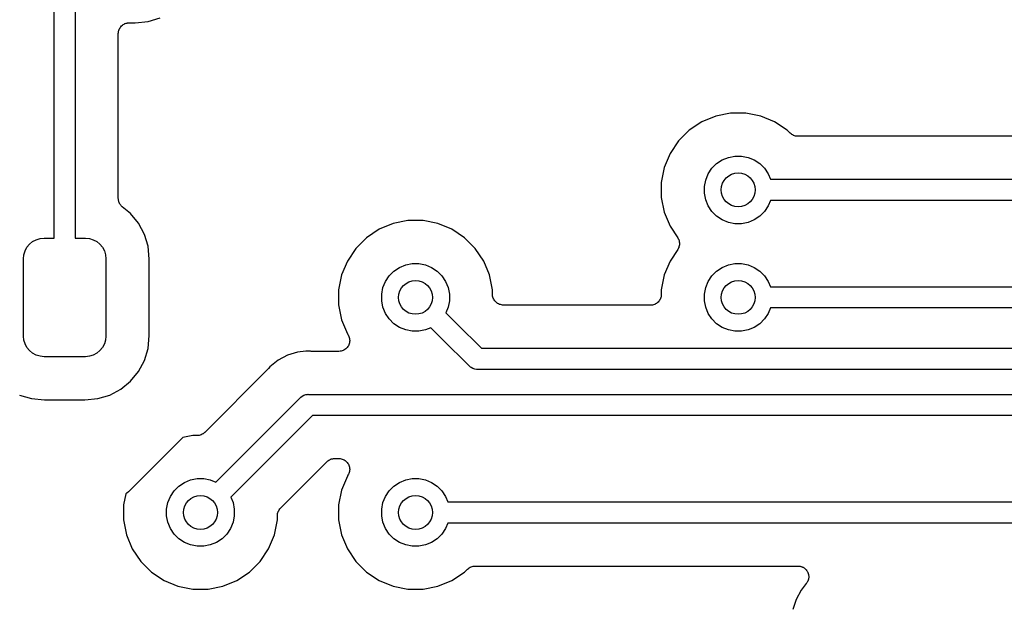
# Model space of a CAD drawing. Extents: x 4.65 to 8.46, y -5.31 to -3.29.
# Tile 40 of 47: x 7.07 to 7.52, y -3.84 to -3.57. Entities that reach past the tile are written whole.
import ezdxf

# ---------------------------------------------------------------- set-up
doc = ezdxf.new("R2010")
doc.units = 0
doc.header["$MEASUREMENT"] = 0
doc.layers.add('BLACK', color=7, linetype='CONTINUOUS')

msp = doc.modelspace()

# ---------------------------------------------------------------- linework, layer by layer
at = {"layer": 'BLACK', "linetype": 'CONTINUOUS'}
for p, q in [((7.08199, -3.67244), (7.08199, -3.54745)), ((7.09183, -3.55217), (7.09183, -3.67244)), ((7.12572, -3.57169), (7.13134, -3.56998)), ((7.11246, -3.5749), (7.11269, -3.57449)), ((7.11269, -3.57449), (7.1127, -3.57448)), ((7.1127, -3.57448), (7.11271, -3.57446)), ((7.11271, -3.57446), (7.11301, -3.5741)), ((7.11301, -3.5741), (7.11331, -3.57374)), ((7.11331, -3.57374), (7.11332, -3.57373)), ((7.11332, -3.57373), (7.11333, -3.57371)), ((7.11333, -3.57371), (7.1137, -3.57342)), ((7.1137, -3.57342), (7.11406, -3.57312)), ((7.11406, -3.57312), (7.11408, -3.57311)), ((7.11408, -3.57311), (7.11409, -3.5731)), ((7.11409, -3.5731), (7.11451, -3.57288)), ((7.11451, -3.57288), (7.11493, -3.57266)), ((7.11493, -3.57266), (7.11494, -3.57266)), ((7.11494, -3.57266), (7.11496, -3.57265)), ((7.11496, -3.57265), (7.11541, -3.57252)), ((7.11541, -3.57252), (7.11586, -3.57238)), ((7.11586, -3.57238), (7.11588, -3.57238)), ((7.11588, -3.57238), (7.11589, -3.57237)), ((7.11589, -3.57237), (7.11636, -3.57233)), ((7.11636, -3.57233), (7.11683, -3.57229)), ((7.11683, -3.57229), (7.11964, -3.57229)), ((7.11964, -3.57229), (7.12572, -3.57169)), ((7.11183, -3.57722), (7.11188, -3.57675)), ((7.11183, -3.57725), (7.11183, -3.57722)), ((7.11183, -3.57725), (7.11183, -3.57725)), ((7.11183, -3.57725), (7.11183, -3.57725)), ((7.11183, -3.57729), (7.11183, -3.57725)), ((7.11183, -3.65402), (7.11183, -3.57729)), ((7.11188, -3.57675), (7.11193, -3.57628)), ((7.11193, -3.57628), (7.11194, -3.57626)), ((7.11194, -3.57625), (7.11208, -3.5758)), ((7.11194, -3.57626), (7.11194, -3.57625)), ((7.11208, -3.5758), (7.11222, -3.57535)), ((7.11222, -3.57535), (7.11223, -3.57533)), ((7.11223, -3.57533), (7.11224, -3.57532)), ((7.11224, -3.57532), (7.11246, -3.5749)), ((7.38957, -3.61563), (7.38307, -3.61832)), ((7.39648, -3.61425), (7.38957, -3.61563)), ((7.40352, -3.61425), (7.39648, -3.61425)), ((7.41043, -3.61563), (7.40352, -3.61425)), ((7.41693, -3.61832), (7.41043, -3.61563)), ((7.38307, -3.61832), (7.37721, -3.62223)), ((7.42279, -3.62223), (7.41693, -3.61832)), ((7.37721, -3.62223), (7.37223, -3.62721)), ((7.42417, -3.62361), (7.42279, -3.62223)), ((7.42453, -3.62391), (7.42417, -3.62361)), ((7.42488, -3.6242), (7.42453, -3.62391)), ((7.4249, -3.62422), (7.42488, -3.6242)), ((7.42492, -3.62423), (7.4249, -3.62422)), ((7.42533, -3.62445), (7.42492, -3.62423)), ((7.42574, -3.62467), (7.42533, -3.62445)), ((7.42576, -3.62468), (7.42574, -3.62467)), ((7.42578, -3.62469), (7.42576, -3.62468)), ((7.42622, -3.62483), (7.42578, -3.62469)), ((7.42667, -3.62497), (7.42622, -3.62483)), ((7.42669, -3.62497), (7.42667, -3.62497)), ((7.42672, -3.62498), (7.42669, -3.62497)), ((7.42717, -3.62503), (7.42672, -3.62498)), ((7.37223, -3.62721), (7.36832, -3.63307)), ((7.42764, -3.62508), (7.42717, -3.62503)), ((7.42769, -3.62508), (7.42764, -3.62508)), ((7.42771, -3.62508), (7.42769, -3.62508)), ((7.42769, -3.62508), (7.42769, -3.62508)), ((7.42769, -3.62508), (7.42769, -3.62508)), ((7.62229, -3.62508), (7.42771, -3.62508)), ((7.36832, -3.63307), (7.36563, -3.63957)), ((7.38777, -3.63996), (7.38996, -3.63777)), ((7.38996, -3.63777), (7.39254, -3.63604)), ((7.39254, -3.63604), (7.39541, -3.63486)), ((7.39541, -3.63486), (7.39845, -3.63425)), ((7.39845, -3.63425), (7.40155, -3.63425)), ((7.40155, -3.63425), (7.40459, -3.63486)), ((7.40459, -3.63486), (7.40746, -3.63604)), ((7.40746, -3.63604), (7.41004, -3.63777)), ((7.41004, -3.63777), (7.41223, -3.63996)), ((7.36563, -3.63957), (7.36425, -3.64648)), ((7.38486, -3.64541), (7.38604, -3.64254)), ((7.38604, -3.64254), (7.38777, -3.63996)), ((7.41223, -3.63996), (7.41396, -3.64254)), ((7.41396, -3.64254), (7.41501, -3.64508)), ((7.36425, -3.64648), (7.36425, -3.65352)), ((7.38425, -3.64845), (7.38486, -3.64541)), ((7.41501, -3.64508), (7.63499, -3.64508)), ((7.38425, -3.65155), (7.38425, -3.64845)), ((7.38486, -3.65459), (7.38425, -3.65155)), ((7.11185, -3.65424), (7.11183, -3.65402)), ((7.11185, -3.65446), (7.11185, -3.65424)), ((7.1119, -3.65472), (7.11185, -3.65446)), ((7.11193, -3.65499), (7.1119, -3.65472)), ((7.11199, -3.6552), (7.11193, -3.65499)), ((7.11203, -3.65542), (7.11199, -3.6552)), ((7.11213, -3.65567), (7.11203, -3.65542)), ((7.11221, -3.65593), (7.11213, -3.65567)), ((7.11231, -3.65612), (7.11221, -3.65593)), ((7.11239, -3.65632), (7.11231, -3.65612)), ((7.11254, -3.65655), (7.11239, -3.65632)), ((7.11267, -3.65679), (7.11254, -3.65655)), ((7.1128, -3.65696), (7.11267, -3.65679)), ((7.11292, -3.65714), (7.1128, -3.65696)), ((7.36425, -3.65352), (7.36563, -3.66043)), ((7.38604, -3.65746), (7.38486, -3.65459)), ((7.41501, -3.65492), (7.41396, -3.65746)), ((7.63499, -3.65492), (7.41501, -3.65492)), ((7.11311, -3.65734), (7.11292, -3.65714)), ((7.11328, -3.65755), (7.11311, -3.65734)), ((7.11345, -3.65768), (7.11328, -3.65755)), ((7.11361, -3.65784), (7.11345, -3.65768)), ((7.11366, -3.65789), (7.11361, -3.65784)), ((7.1175, -3.66104), (7.11366, -3.65789)), ((7.12119, -3.66554), (7.1175, -3.66104)), ((7.36563, -3.66043), (7.36832, -3.66693)), ((7.38777, -3.66004), (7.38604, -3.65746)), ((7.38996, -3.66223), (7.38777, -3.66004)), ((7.41223, -3.66004), (7.41004, -3.66223)), ((7.41396, -3.65746), (7.41223, -3.66004)), ((7.12394, -3.67067), (7.12119, -3.66554)), ((7.23957, -3.66563), (7.23307, -3.66832)), ((7.24648, -3.66425), (7.23957, -3.66563)), ((7.25352, -3.66425), (7.24648, -3.66425)), ((7.26043, -3.66563), (7.25352, -3.66425)), ((7.26693, -3.66832), (7.26043, -3.66563)), ((7.39254, -3.66396), (7.38996, -3.66223)), ((7.39541, -3.66514), (7.39254, -3.66396)), ((7.39845, -3.66575), (7.39541, -3.66514)), ((7.40155, -3.66575), (7.39845, -3.66575)), ((7.40459, -3.66514), (7.40155, -3.66575)), ((7.40746, -3.66396), (7.40459, -3.66514)), ((7.41004, -3.66223), (7.40746, -3.66396)), ((7.12563, -3.67624), (7.12394, -3.67067)), ((7.23307, -3.66832), (7.22721, -3.67223)), ((7.27279, -3.67223), (7.26693, -3.66832)), ((7.36832, -3.66693), (7.37185, -3.67222)), ((7.06933, -3.67671), (7.07053, -3.67525)), ((7.07053, -3.67525), (7.07198, -3.67406)), ((7.07198, -3.67406), (7.07364, -3.67317)), ((7.07364, -3.67317), (7.07544, -3.67263)), ((7.07544, -3.67263), (7.07731, -3.67244)), ((7.07731, -3.67244), (7.08199, -3.67244)), ((7.09183, -3.67244), (7.09651, -3.67244)), ((7.09651, -3.67244), (7.09838, -3.67263)), ((7.09838, -3.67263), (7.10018, -3.67317)), ((7.10018, -3.67317), (7.10184, -3.67406)), ((7.10184, -3.67406), (7.10329, -3.67525)), ((7.10329, -3.67525), (7.10449, -3.67671)), ((7.22721, -3.67223), (7.22223, -3.67721)), ((7.27777, -3.67721), (7.27279, -3.67223)), ((7.37185, -3.67222), (7.37187, -3.67224)), ((7.37187, -3.67224), (7.37187, -3.67224)), ((7.37187, -3.67224), (7.37187, -3.67224)), ((7.37187, -3.67224), (7.37189, -3.67228)), ((7.37189, -3.67228), (7.37211, -3.6727)), ((7.37211, -3.6727), (7.37232, -3.67311)), ((7.37232, -3.67311), (7.37233, -3.67313)), ((7.37233, -3.67313), (7.37234, -3.67315)), ((7.37234, -3.67315), (7.37247, -3.6736)), ((7.37247, -3.6736), (7.3726, -3.67404)), ((7.3726, -3.67404), (7.37261, -3.67406)), ((7.37261, -3.67406), (7.37261, -3.67408)), ((7.37261, -3.67408), (7.37265, -3.67455)), ((7.37265, -3.67455), (7.3727, -3.67501)), ((7.3727, -3.67506), (7.37265, -3.67552)), ((7.3727, -3.67501), (7.3727, -3.67504)), ((7.3727, -3.67504), (7.3727, -3.67506)), ((7.0679, -3.68017), (7.06845, -3.67836)), ((7.06845, -3.67836), (7.06933, -3.67671)), ((7.10449, -3.67671), (7.10537, -3.67836)), ((7.10537, -3.67836), (7.10592, -3.68017)), ((7.12622, -3.68228), (7.12563, -3.67624)), ((7.22223, -3.67721), (7.21832, -3.68307)), ((7.28168, -3.68307), (7.27777, -3.67721)), ((7.37185, -3.67778), (7.36832, -3.68307)), ((7.37207, -3.67737), (7.37185, -3.67778)), ((7.3723, -3.67696), (7.37207, -3.67737)), ((7.37231, -3.67692), (7.3723, -3.67694)), ((7.3723, -3.67694), (7.3723, -3.67696)), ((7.37245, -3.67647), (7.37231, -3.67692)), ((7.37259, -3.67603), (7.37245, -3.67647)), ((7.3726, -3.67598), (7.37259, -3.67601)), ((7.37259, -3.67601), (7.37259, -3.67603)), ((7.37265, -3.67552), (7.3726, -3.67598)), ((7.06772, -3.68204), (7.0679, -3.68017)), ((7.06772, -3.71796), (7.06772, -3.68204)), ((7.10592, -3.68017), (7.1061, -3.68204)), ((7.1061, -3.68204), (7.1061, -3.71796)), ((7.12622, -3.71772), (7.12622, -3.68228)), ((7.21832, -3.68307), (7.21563, -3.68957)), ((7.24541, -3.68486), (7.24845, -3.68425)), ((7.24845, -3.68425), (7.25155, -3.68425)), ((7.25155, -3.68425), (7.25459, -3.68486)), ((7.28437, -3.68957), (7.28168, -3.68307)), ((7.36832, -3.68307), (7.36563, -3.68957)), ((7.39541, -3.68486), (7.39845, -3.68425)), ((7.39845, -3.68425), (7.40155, -3.68425)), ((7.40155, -3.68425), (7.40459, -3.68486)), ((7.23777, -3.68996), (7.23996, -3.68777)), ((7.23996, -3.68777), (7.24254, -3.68604)), ((7.24254, -3.68604), (7.24541, -3.68486)), ((7.25459, -3.68486), (7.25746, -3.68604)), ((7.25746, -3.68604), (7.26004, -3.68777)), ((7.26004, -3.68777), (7.26223, -3.68996)), ((7.38777, -3.68996), (7.38996, -3.68777)), ((7.38996, -3.68777), (7.39254, -3.68604)), ((7.39254, -3.68604), (7.39541, -3.68486)), ((7.40459, -3.68486), (7.40746, -3.68604)), ((7.40746, -3.68604), (7.41004, -3.68777)), ((7.41004, -3.68777), (7.41223, -3.68996)), ((7.21563, -3.68957), (7.21425, -3.69648)), ((7.23486, -3.69541), (7.23604, -3.69254)), ((7.23604, -3.69254), (7.23777, -3.68996)), ((7.26223, -3.68996), (7.26396, -3.69254)), ((7.26396, -3.69254), (7.26514, -3.69541)), ((7.28575, -3.69648), (7.28437, -3.68957)), ((7.36563, -3.68957), (7.36425, -3.69648)), ((7.38486, -3.69541), (7.38604, -3.69254)), ((7.38604, -3.69254), (7.38777, -3.68996)), ((7.41223, -3.68996), (7.41396, -3.69254)), ((7.41396, -3.69254), (7.41501, -3.69508)), ((7.21425, -3.69648), (7.21425, -3.70352)), ((7.23425, -3.69845), (7.23486, -3.69541)), ((7.26514, -3.69541), (7.26575, -3.69845)), ((7.28575, -3.69843), (7.28575, -3.69648)), ((7.36425, -3.69648), (7.36425, -3.69862)), ((7.38425, -3.69845), (7.38486, -3.69541)), ((7.41501, -3.69508), (8.13524, -3.69508)), ((7.23425, -3.70155), (7.23425, -3.69845)), ((7.23486, -3.70459), (7.23425, -3.70155)), ((7.26575, -3.70155), (7.26514, -3.70459)), ((7.26575, -3.69845), (7.26575, -3.70155)), ((7.28579, -3.69889), (7.28575, -3.69843)), ((7.28583, -3.69935), (7.28579, -3.69889)), ((7.28584, -3.69938), (7.28583, -3.69935)), ((7.28584, -3.6994), (7.28584, -3.69938)), ((7.28598, -3.69985), (7.28584, -3.6994)), ((7.28611, -3.70029), (7.28598, -3.69985)), ((7.28612, -3.70031), (7.28611, -3.70029)), ((7.28613, -3.70034), (7.28612, -3.70031)), ((7.28634, -3.70075), (7.28613, -3.70034)), ((7.28655, -3.70116), (7.28634, -3.70075)), ((7.28657, -3.70118), (7.28655, -3.70116)), ((7.28658, -3.7012), (7.28657, -3.70118)), ((7.28688, -3.70156), (7.28658, -3.7012)), ((7.28716, -3.70192), (7.28688, -3.70156)), ((7.2872, -3.70196), (7.28716, -3.70192)), ((7.28721, -3.70197), (7.2872, -3.70196)), ((7.2872, -3.70196), (7.2872, -3.70196)), ((7.2872, -3.70196), (7.2872, -3.70196)), ((7.2874, -3.70216), (7.28721, -3.70197)), ((7.28776, -3.70245), (7.2874, -3.70216)), ((7.28811, -3.70275), (7.28776, -3.70245)), ((7.28814, -3.70276), (7.28811, -3.70275)), ((7.28816, -3.70278), (7.28814, -3.70276)), ((7.28856, -3.70299), (7.28816, -3.70278)), ((7.36199, -3.70281), (7.36157, -3.70302)), ((7.362, -3.70279), (7.36199, -3.70281)), ((7.36202, -3.70279), (7.362, -3.70279)), ((7.36238, -3.70249), (7.36202, -3.70279)), ((7.36275, -3.70219), (7.36238, -3.70249)), ((7.36276, -3.70218), (7.36275, -3.70219)), ((7.36278, -3.70217), (7.36276, -3.70218)), ((7.36308, -3.70181), (7.36278, -3.70217)), ((7.36338, -3.70145), (7.36308, -3.70181)), ((7.36339, -3.70143), (7.36338, -3.70145)), ((7.3634, -3.70142), (7.36339, -3.70143)), ((7.36362, -3.701), (7.3634, -3.70142)), ((7.36385, -3.70059), (7.36362, -3.701)), ((7.36386, -3.70056), (7.36385, -3.70058)), ((7.36385, -3.70058), (7.36385, -3.70059)), ((7.364, -3.70011), (7.36386, -3.70056)), ((7.36414, -3.69966), (7.364, -3.70011)), ((7.36415, -3.69963), (7.36414, -3.69964)), ((7.36414, -3.69964), (7.36414, -3.69966)), ((7.3642, -3.69916), (7.36415, -3.69963)), ((7.36425, -3.69869), (7.3642, -3.69916)), ((7.36425, -3.69862), (7.36425, -3.69866)), ((7.36425, -3.69866), (7.36425, -3.69866)), ((7.36425, -3.69866), (7.36425, -3.69866)), ((7.36425, -3.69866), (7.36425, -3.69869)), ((7.38425, -3.70155), (7.38425, -3.69845)), ((7.38486, -3.70459), (7.38425, -3.70155)), ((7.21425, -3.70352), (7.21563, -3.71043)), ((7.23604, -3.70746), (7.23486, -3.70459)), ((7.26514, -3.70459), (7.26409, -3.70713)), ((7.26409, -3.70713), (7.2694, -3.71244)), ((7.28897, -3.70322), (7.28856, -3.70299)), ((7.28899, -3.70323), (7.28897, -3.70322)), ((7.28902, -3.70324), (7.28899, -3.70323)), ((7.28946, -3.70337), (7.28902, -3.70324)), ((7.2899, -3.70351), (7.28946, -3.70337)), ((7.28992, -3.70352), (7.2899, -3.70351)), ((7.28995, -3.70352), (7.28992, -3.70352)), ((7.29041, -3.70357), (7.28995, -3.70352)), ((7.29087, -3.70362), (7.29041, -3.70357)), ((7.29092, -3.70362), (7.29087, -3.70362)), ((7.29094, -3.70362), (7.29092, -3.70362)), ((7.29092, -3.70362), (7.29092, -3.70362)), ((7.29092, -3.70362), (7.29092, -3.70362)), ((7.35925, -3.70362), (7.29094, -3.70362)), ((7.35972, -3.70358), (7.35925, -3.70362)), ((7.36019, -3.70353), (7.35972, -3.70358)), ((7.36021, -3.70353), (7.36019, -3.70353)), ((7.36022, -3.70353), (7.36021, -3.70353)), ((7.36067, -3.70339), (7.36022, -3.70353)), ((7.36112, -3.70326), (7.36067, -3.70339)), ((7.36114, -3.70325), (7.36112, -3.70326)), ((7.36116, -3.70324), (7.36114, -3.70325)), ((7.36157, -3.70302), (7.36116, -3.70324)), ((7.38604, -3.70746), (7.38486, -3.70459)), ((7.41501, -3.70492), (7.41396, -3.70746)), ((8.13703, -3.70492), (7.41501, -3.70492)), ((7.21563, -3.71043), (7.21832, -3.71693)), ((7.23777, -3.71004), (7.23604, -3.70746)), ((7.23996, -3.71223), (7.23777, -3.71004)), ((7.38777, -3.71004), (7.38604, -3.70746)), ((7.38996, -3.71223), (7.38777, -3.71004)), ((7.41223, -3.71004), (7.41004, -3.71223)), ((7.41396, -3.70746), (7.41223, -3.71004)), ((7.24254, -3.71396), (7.23996, -3.71223)), ((7.24541, -3.71514), (7.24254, -3.71396)), ((7.24845, -3.71575), (7.24541, -3.71514)), ((7.25155, -3.71575), (7.24845, -3.71575)), ((7.25459, -3.71514), (7.25155, -3.71575)), ((7.25713, -3.71409), (7.25459, -3.71514)), ((7.26244, -3.7194), (7.25713, -3.71409)), ((7.2694, -3.71244), (7.2694, -3.71244)), ((7.2694, -3.71244), (7.28058, -3.72362)), ((7.39254, -3.71396), (7.38996, -3.71223)), ((7.39541, -3.71514), (7.39254, -3.71396)), ((7.39845, -3.71575), (7.39541, -3.71514)), ((7.40155, -3.71575), (7.39845, -3.71575)), ((7.40459, -3.71514), (7.40155, -3.71575)), ((7.40746, -3.71396), (7.40459, -3.71514)), ((7.41004, -3.71223), (7.40746, -3.71396)), ((7.0679, -3.71983), (7.06772, -3.71796)), ((7.06845, -3.72164), (7.0679, -3.71983)), ((7.10592, -3.71983), (7.10537, -3.72164)), ((7.1061, -3.71796), (7.10592, -3.71983)), ((7.12563, -3.72376), (7.12622, -3.71772)), ((7.21832, -3.71693), (7.21857, -3.7173)), ((7.21857, -3.7173), (7.21859, -3.71734)), ((7.21859, -3.71734), (7.21859, -3.71734)), ((7.21859, -3.71734), (7.21859, -3.71734)), ((7.21859, -3.71734), (7.2186, -3.71736)), ((7.2186, -3.71736), (7.21882, -3.71778)), ((7.21882, -3.71778), (7.21904, -3.71821)), ((7.21904, -3.71821), (7.21905, -3.71822)), ((7.21905, -3.71822), (7.21905, -3.71823)), ((7.21905, -3.71823), (7.21919, -3.71869)), ((7.2193, -3.72111), (7.21916, -3.72156)), ((7.21919, -3.71869), (7.21932, -3.71914)), ((7.21931, -3.72108), (7.2193, -3.72109)), ((7.2193, -3.72109), (7.2193, -3.72111)), ((7.21936, -3.72061), (7.21931, -3.72108)), ((7.21932, -3.71914), (7.21932, -3.71915)), ((7.21932, -3.71915), (7.21932, -3.71916)), ((7.21932, -3.71916), (7.21937, -3.71964)), ((7.21941, -3.72014), (7.21936, -3.72061)), ((7.21937, -3.71964), (7.21941, -3.72011)), ((7.21941, -3.72011), (7.21941, -3.72012)), ((7.21941, -3.72012), (7.21941, -3.72014)), ((7.27489, -3.73185), (7.26244, -3.7194)), ((7.26244, -3.7194), (7.26244, -3.7194)), ((7.06933, -3.72329), (7.06845, -3.72164)), ((7.07053, -3.72475), (7.06933, -3.72329)), ((7.07198, -3.72594), (7.07053, -3.72475)), ((7.10329, -3.72475), (7.10184, -3.72594)), ((7.10449, -3.72329), (7.10329, -3.72475)), ((7.10537, -3.72164), (7.10449, -3.72329)), ((7.12394, -3.72933), (7.12563, -3.72376)), ((7.19511, -3.72544), (7.19042, -3.72686)), ((7.19902, -3.72506), (7.19511, -3.72544)), ((7.2, -3.72496), (7.19902, -3.72505)), ((7.19902, -3.72505), (7.19902, -3.72506)), ((7.20098, -3.72505), (7.2, -3.72496)), ((7.20119, -3.72505), (7.20098, -3.72505)), ((7.2014, -3.72508), (7.20119, -3.72505)), ((7.20147, -3.72508), (7.2014, -3.72508)), ((7.21441, -3.72508), (7.20147, -3.72508)), ((7.21488, -3.72503), (7.21441, -3.72508)), ((7.21536, -3.72499), (7.21488, -3.72503)), ((7.21537, -3.72498), (7.21536, -3.72499)), ((7.21538, -3.72498), (7.21537, -3.72498)), ((7.21583, -3.72485), (7.21538, -3.72498)), ((7.21629, -3.72471), (7.21583, -3.72485)), ((7.2163, -3.7247), (7.21629, -3.72471)), ((7.21631, -3.7247), (7.2163, -3.7247)), ((7.21673, -3.72448), (7.21631, -3.7247)), ((7.21716, -3.72426), (7.21673, -3.72448)), ((7.21717, -3.72425), (7.21716, -3.72426)), ((7.21718, -3.72424), (7.21717, -3.72425)), ((7.21754, -3.72394), (7.21718, -3.72424)), ((7.21792, -3.72364), (7.21754, -3.72394)), ((7.21793, -3.72363), (7.21792, -3.72363)), ((7.21792, -3.72363), (7.21792, -3.72364)), ((7.21824, -3.72326), (7.21793, -3.72363)), ((7.21854, -3.72289), (7.21824, -3.72326)), ((7.21855, -3.72288), (7.21854, -3.72289)), ((7.21878, -3.72245), (7.21855, -3.72287)), ((7.21855, -3.72287), (7.21855, -3.72288)), ((7.21901, -3.72204), (7.21878, -3.72245)), ((7.21902, -3.72202), (7.21901, -3.72203)), ((7.21901, -3.72203), (7.21901, -3.72204)), ((7.21916, -3.72156), (7.21902, -3.72202)), ((7.28058, -3.72362), (8.16942, -3.72362)), ((7.07364, -3.72683), (7.07198, -3.72594)), ((7.07544, -3.72737), (7.07364, -3.72683)), ((7.07731, -3.72756), (7.07544, -3.72737)), ((7.09651, -3.72756), (7.07731, -3.72756)), ((7.09838, -3.72737), (7.09651, -3.72756)), ((7.10018, -3.72683), (7.09838, -3.72737)), ((7.10184, -3.72594), (7.10018, -3.72683)), ((7.12119, -3.73446), (7.12394, -3.72933)), ((7.18609, -3.72918), (7.18229, -3.73229)), ((7.19042, -3.72686), (7.18609, -3.72918)), ((7.1175, -3.73896), (7.12119, -3.73446)), ((7.18134, -3.73342), (7.15197, -3.76279)), ((7.18147, -3.73325), (7.18134, -3.73342)), ((7.18162, -3.73311), (7.18147, -3.73325)), ((7.18167, -3.73305), (7.18162, -3.73311)), ((7.18229, -3.73229), (7.18167, -3.73305)), ((7.27505, -3.73204), (7.27489, -3.73185)), ((7.27523, -3.73219), (7.27505, -3.73204)), ((7.27557, -3.73247), (7.27523, -3.73219)), ((7.27523, -3.73219), (7.27523, -3.73219)), ((7.2758, -3.73265), (7.27557, -3.73247)), ((7.27665, -3.73311), (7.2758, -3.73265)), ((7.27758, -3.73339), (7.27665, -3.73311)), ((7.2783, -3.73346), (7.27758, -3.73339)), ((7.27854, -3.73349), (7.2783, -3.73346)), ((7.2783, -3.73346), (7.2783, -3.73346)), ((7.27878, -3.73346), (7.27854, -3.73349)), ((8.17122, -3.73346), (7.27878, -3.73346)), ((7.113, -3.74265), (7.1175, -3.73896)), ((7.10787, -3.7454), (7.113, -3.74265)), ((7.06595, -3.7454), (7.07152, -3.74709)), ((7.07152, -3.74709), (7.07756, -3.74768)), ((7.07756, -3.74768), (7.09626, -3.74768)), ((7.09626, -3.74768), (7.1023, -3.74709)), ((7.1023, -3.74709), (7.10787, -3.7454)), ((7.15713, -3.78591), (7.19635, -3.74669)), ((7.19635, -3.74669), (7.1965, -3.7465)), ((7.1965, -3.7465), (7.19669, -3.74635)), ((7.19669, -3.74635), (7.19725, -3.74589)), ((7.19669, -3.74635), (7.19669, -3.74635)), ((7.19725, -3.74589), (7.19811, -3.74543)), ((7.19725, -3.74589), (7.19725, -3.74589)), ((7.19725, -3.74589), (7.19725, -3.74589)), ((7.19811, -3.74543), (7.19904, -3.74515)), ((7.19904, -3.74515), (7.19976, -3.74508)), ((7.19976, -3.74508), (7.2, -3.74505)), ((7.19976, -3.74508), (7.19976, -3.74508)), ((7.2, -3.74505), (7.20024, -3.74508)), ((7.20024, -3.74508), (8.26631, -3.74508)), ((7.20204, -3.75492), (7.16409, -3.79287)), ((8.26631, -3.75492), (7.20204, -3.75492)), ((7.14177, -3.76519), (7.11674, -3.79022)), ((7.14648, -3.76425), (7.14177, -3.76519)), ((7.14843, -3.76425), (7.14648, -3.76425)), ((7.14889, -3.76421), (7.14843, -3.76425)), ((7.14935, -3.76417), (7.14889, -3.76421)), ((7.14938, -3.76416), (7.14935, -3.76417)), ((7.1494, -3.76416), (7.14938, -3.76416)), ((7.14985, -3.76402), (7.1494, -3.76416)), ((7.15029, -3.76389), (7.14985, -3.76402)), ((7.15031, -3.76388), (7.15029, -3.76389)), ((7.15034, -3.76387), (7.15031, -3.76388)), ((7.15075, -3.76366), (7.15034, -3.76387)), ((7.15116, -3.76345), (7.15075, -3.76366)), ((7.15118, -3.76343), (7.15116, -3.76345)), ((7.1512, -3.76342), (7.15118, -3.76343)), ((7.15156, -3.76312), (7.1512, -3.76342)), ((7.15192, -3.76284), (7.15156, -3.76312)), ((7.15196, -3.7628), (7.15192, -3.76284)), ((7.15197, -3.76279), (7.15196, -3.7628)), ((7.15196, -3.7628), (7.15196, -3.7628)), ((7.15196, -3.7628), (7.15196, -3.7628)), ((7.20891, -3.77634), (7.20927, -3.77605)), ((7.20927, -3.77605), (7.20963, -3.77576)), ((7.20963, -3.77576), (7.20965, -3.77574)), ((7.20965, -3.77574), (7.20967, -3.77573)), ((7.20967, -3.77573), (7.21008, -3.77551)), ((7.21008, -3.77551), (7.21049, -3.7753)), ((7.21049, -3.7753), (7.21051, -3.77529)), ((7.21051, -3.77529), (7.21054, -3.77528)), ((7.21054, -3.77528), (7.21098, -3.77515)), ((7.21098, -3.77515), (7.21142, -3.77502)), ((7.21142, -3.77502), (7.21145, -3.77501)), ((7.21145, -3.77501), (7.21147, -3.77501)), ((7.21147, -3.77501), (7.21193, -3.77497)), ((7.21193, -3.77497), (7.21239, -3.77492)), ((7.21239, -3.77492), (7.21441, -3.77492)), ((7.21441, -3.77492), (7.21446, -3.77492)), ((7.21446, -3.77492), (7.21446, -3.77492)), ((7.21446, -3.77492), (7.21446, -3.77492)), ((7.21446, -3.77492), (7.21448, -3.77492)), ((7.21448, -3.77492), (7.21495, -3.77497)), ((7.21495, -3.77497), (7.21543, -3.77503)), ((7.21543, -3.77503), (7.21544, -3.77503)), ((7.21544, -3.77503), (7.21545, -3.77503)), ((7.21545, -3.77503), (7.21591, -3.77518)), ((7.21591, -3.77518), (7.21636, -3.77532)), ((7.21636, -3.77532), (7.21637, -3.77532)), ((7.21637, -3.77532), (7.21638, -3.77533)), ((7.21638, -3.77533), (7.21679, -3.77555)), ((7.21679, -3.77555), (7.21722, -3.77578)), ((7.21722, -3.77578), (7.21722, -3.77579)), ((7.21722, -3.77579), (7.21723, -3.7758)), ((7.21723, -3.7758), (7.21759, -3.7761)), ((7.18721, -3.79803), (7.20886, -3.77639)), ((7.20886, -3.77639), (7.20887, -3.77637)), ((7.20887, -3.77637), (7.20891, -3.77634)), ((7.20887, -3.77637), (7.20887, -3.77637)), ((7.20887, -3.77637), (7.20887, -3.77637)), ((7.21759, -3.7761), (7.21797, -3.77641)), ((7.21797, -3.77641), (7.21797, -3.77642)), ((7.21797, -3.77642), (7.21798, -3.77642)), ((7.21798, -3.77642), (7.21828, -3.77679)), ((7.21828, -3.77679), (7.21858, -3.77717)), ((7.21858, -3.77717), (7.21859, -3.77717)), ((7.21859, -3.77717), (7.21859, -3.77718)), ((7.21859, -3.77718), (7.21881, -3.7776)), ((7.21881, -3.7776), (7.21904, -3.77803)), ((7.21904, -3.77803), (7.21904, -3.77804)), ((7.21904, -3.77804), (7.21904, -3.77805)), ((7.21904, -3.77805), (7.21918, -3.7785)), ((7.21918, -3.7785), (7.21932, -3.77896)), ((7.21936, -3.78043), (7.21931, -3.78091)), ((7.21932, -3.77896), (7.21932, -3.77897)), ((7.21932, -3.77897), (7.21932, -3.77898)), ((7.21932, -3.77898), (7.21936, -3.77945)), ((7.21936, -3.77945), (7.21941, -3.77993)), ((7.21941, -3.77996), (7.21936, -3.78043)), ((7.21941, -3.77993), (7.21941, -3.77995)), ((7.21941, -3.77995), (7.21941, -3.77996)), ((7.14254, -3.78604), (7.14541, -3.78486)), ((7.14541, -3.78486), (7.14845, -3.78425)), ((7.14845, -3.78425), (7.15155, -3.78425)), ((7.15155, -3.78425), (7.15459, -3.78486)), ((7.15459, -3.78486), (7.15713, -3.78591)), ((7.21832, -3.78307), (7.21563, -3.78957)), ((7.21857, -3.7827), (7.21832, -3.78307)), ((7.21879, -3.78228), (7.21857, -3.7827)), ((7.21902, -3.78186), (7.21879, -3.78228)), ((7.21903, -3.78184), (7.21902, -3.78185)), ((7.21902, -3.78185), (7.21902, -3.78186)), ((7.21917, -3.78138), (7.21903, -3.78184)), ((7.21931, -3.78093), (7.21917, -3.78138)), ((7.21931, -3.78091), (7.21931, -3.78092)), ((7.21931, -3.78092), (7.21931, -3.78093)), ((7.24254, -3.78604), (7.24541, -3.78486)), ((7.24541, -3.78486), (7.24845, -3.78425)), ((7.24845, -3.78425), (7.25155, -3.78425)), ((7.25155, -3.78425), (7.25459, -3.78486)), ((7.25459, -3.78486), (7.25746, -3.78604)), ((7.13777, -3.78996), (7.13996, -3.78777)), ((7.13996, -3.78777), (7.14254, -3.78604)), ((7.21563, -3.78957), (7.21425, -3.79648)), ((7.23777, -3.78996), (7.23996, -3.78777)), ((7.23996, -3.78777), (7.24254, -3.78604)), ((7.25746, -3.78604), (7.26004, -3.78777)), ((7.26004, -3.78777), (7.26223, -3.78996)), ((7.11528, -3.79132), (7.11425, -3.79648)), ((7.11584, -3.79102), (7.11528, -3.79132)), ((7.11659, -3.79041), (7.11584, -3.79102)), ((7.11674, -3.79022), (7.11659, -3.79041)), ((7.13486, -3.79541), (7.13604, -3.79254)), ((7.13604, -3.79254), (7.13777, -3.78996)), ((7.16409, -3.79287), (7.16514, -3.79541)), ((7.23486, -3.79541), (7.23604, -3.79254)), ((7.23604, -3.79254), (7.23777, -3.78996)), ((7.26223, -3.78996), (7.26396, -3.79254)), ((7.26396, -3.79254), (7.26501, -3.79508)), ((7.11425, -3.79648), (7.11425, -3.80352)), ((7.13425, -3.79845), (7.13486, -3.79541)), ((7.13425, -3.80155), (7.13425, -3.79845)), ((7.16514, -3.79541), (7.16575, -3.79845)), ((7.16575, -3.79845), (7.16575, -3.80155)), ((7.18638, -3.79919), (7.18659, -3.79879)), ((7.18659, -3.79879), (7.18661, -3.79877)), ((7.18661, -3.79877), (7.18662, -3.79874)), ((7.18662, -3.79874), (7.18692, -3.79839)), ((7.18692, -3.79839), (7.18721, -3.79803)), ((7.21425, -3.79648), (7.21425, -3.80352)), ((7.23425, -3.79845), (7.23486, -3.79541)), ((7.23425, -3.80155), (7.23425, -3.79845)), ((7.26501, -3.79508), (8.34796, -3.79508)), ((7.11425, -3.80352), (7.11563, -3.81043)), ((7.13486, -3.80459), (7.13425, -3.80155)), ((7.16575, -3.80155), (7.16514, -3.80459)), ((7.18437, -3.81043), (7.18575, -3.80352)), ((7.18575, -3.8015), (7.1858, -3.80104)), ((7.18575, -3.80155), (7.18575, -3.8015)), ((7.18575, -3.80157), (7.18575, -3.80155)), ((7.18575, -3.80155), (7.18575, -3.80155)), ((7.18575, -3.80155), (7.18575, -3.80155)), ((7.18575, -3.80352), (7.18575, -3.80157)), ((7.1858, -3.80104), (7.18585, -3.80058)), ((7.18585, -3.80055), (7.18586, -3.80053)), ((7.18585, -3.80058), (7.18585, -3.80055)), ((7.18586, -3.80053), (7.186, -3.80009)), ((7.186, -3.80009), (7.18613, -3.79965)), ((7.18613, -3.79965), (7.18614, -3.79962)), ((7.18614, -3.79962), (7.18615, -3.7996)), ((7.18615, -3.7996), (7.18638, -3.79919)), ((7.21425, -3.80352), (7.21563, -3.81043)), ((7.23486, -3.80459), (7.23425, -3.80155)), ((7.13604, -3.80746), (7.13486, -3.80459)), ((7.13777, -3.81004), (7.13604, -3.80746)), ((7.16396, -3.80746), (7.16223, -3.81004)), ((7.16514, -3.80459), (7.16396, -3.80746)), ((7.23604, -3.80746), (7.23486, -3.80459)), ((7.23777, -3.81004), (7.23604, -3.80746)), ((7.26396, -3.80746), (7.26223, -3.81004)), ((7.26501, -3.80492), (7.26396, -3.80746)), ((8.34976, -3.80492), (7.26501, -3.80492)), ((7.11563, -3.81043), (7.11832, -3.81693)), ((7.13996, -3.81223), (7.13777, -3.81004)), ((7.14254, -3.81396), (7.13996, -3.81223)), ((7.16004, -3.81223), (7.15746, -3.81396)), ((7.16223, -3.81004), (7.16004, -3.81223)), ((7.18168, -3.81693), (7.18437, -3.81043)), ((7.21563, -3.81043), (7.21832, -3.81693)), ((7.23996, -3.81223), (7.23777, -3.81004)), ((7.24254, -3.81396), (7.23996, -3.81223)), ((7.26004, -3.81223), (7.25746, -3.81396)), ((7.26223, -3.81004), (7.26004, -3.81223)), ((7.11832, -3.81693), (7.12223, -3.82279)), ((7.14541, -3.81514), (7.14254, -3.81396)), ((7.14845, -3.81575), (7.14541, -3.81514)), ((7.15155, -3.81575), (7.14845, -3.81575)), ((7.15459, -3.81514), (7.15155, -3.81575)), ((7.15746, -3.81396), (7.15459, -3.81514)), ((7.17777, -3.82279), (7.18168, -3.81693)), ((7.21832, -3.81693), (7.22223, -3.82279)), ((7.24541, -3.81514), (7.24254, -3.81396)), ((7.24845, -3.81575), (7.24541, -3.81514)), ((7.25155, -3.81575), (7.24845, -3.81575)), ((7.25459, -3.81514), (7.25155, -3.81575)), ((7.25746, -3.81396), (7.25459, -3.81514)), ((7.12223, -3.82279), (7.12721, -3.82777)), ((7.17279, -3.82777), (7.17777, -3.82279)), ((7.22223, -3.82279), (7.22721, -3.82777)), ((7.27279, -3.82777), (7.27417, -3.82639)), ((7.27417, -3.82639), (7.27418, -3.82637)), ((7.27418, -3.82637), (7.27422, -3.82634)), ((7.27418, -3.82637), (7.27418, -3.82637)), ((7.27418, -3.82637), (7.27418, -3.82637)), ((7.27422, -3.82634), (7.27458, -3.82605)), ((7.27458, -3.82605), (7.27494, -3.82576)), ((7.27494, -3.82576), (7.27496, -3.82574)), ((7.27496, -3.82574), (7.27498, -3.82573)), ((7.27498, -3.82573), (7.27539, -3.82552)), ((7.27539, -3.82552), (7.2758, -3.8253)), ((7.2758, -3.8253), (7.27582, -3.82529)), ((7.27582, -3.82529), (7.27585, -3.82528)), ((7.27585, -3.82528), (7.27629, -3.82515)), ((7.27629, -3.82515), (7.27673, -3.82502)), ((7.27673, -3.82502), (7.27676, -3.82501)), ((7.27676, -3.82501), (7.27679, -3.82501)), ((7.27679, -3.82501), (7.27724, -3.82497)), ((7.27724, -3.82497), (7.27771, -3.82492)), ((7.27771, -3.82492), (7.42777, -3.82492)), ((7.42777, -3.82492), (7.42784, -3.82492)), ((7.42784, -3.82492), (7.42807, -3.82495)), ((7.42807, -3.82495), (7.42831, -3.82495)), ((7.42831, -3.82495), (7.42856, -3.825)), ((7.42856, -3.825), (7.42881, -3.82503)), ((7.42881, -3.82503), (7.42903, -3.8251)), ((7.42903, -3.8251), (7.42926, -3.82515)), ((7.42926, -3.82515), (7.4295, -3.82525)), ((7.4295, -3.82525), (7.42974, -3.82533)), ((7.42974, -3.82533), (7.42995, -3.82544)), ((7.42995, -3.82544), (7.43016, -3.82553)), ((7.43016, -3.82553), (7.43037, -3.82567)), ((7.43037, -3.82567), (7.4306, -3.8258)), ((7.4306, -3.8258), (7.43078, -3.82595)), ((7.43078, -3.82595), (7.43097, -3.82608)), ((7.43097, -3.82608), (7.43115, -3.82626)), ((7.43115, -3.82626), (7.43134, -3.82642)), ((7.12721, -3.82777), (7.13307, -3.83168)), ((7.16693, -3.83168), (7.17279, -3.82777)), ((7.22721, -3.82777), (7.23307, -3.83168)), ((7.26693, -3.83168), (7.27279, -3.82777)), ((7.43134, -3.82642), (7.43149, -3.82661)), ((7.43149, -3.82661), (7.43166, -3.82677)), ((7.43166, -3.82677), (7.4318, -3.82699)), ((7.4318, -3.82699), (7.43195, -3.82718)), ((7.43195, -3.82718), (7.43206, -3.82739)), ((7.43206, -3.82739), (7.43219, -3.82759)), ((7.43219, -3.82759), (7.43229, -3.82782)), ((7.43229, -3.82782), (7.43241, -3.82805)), ((7.43241, -3.82805), (7.43247, -3.82827)), ((7.43247, -3.82827), (7.43256, -3.82849)), ((7.43256, -3.82849), (7.43261, -3.82874)), ((7.43267, -3.83093), (7.4326, -3.83115)), ((7.43261, -3.82874), (7.43268, -3.82898)), ((7.4327, -3.83067), (7.43267, -3.83093)), ((7.43268, -3.82898), (7.4327, -3.82922)), ((7.4327, -3.82922), (7.43275, -3.82945)), ((7.43275, -3.83042), (7.4327, -3.83067)), ((7.43275, -3.82945), (7.43275, -3.8297)), ((7.43275, -3.8297), (7.43277, -3.82996)), ((7.43277, -3.82996), (7.43275, -3.83019)), ((7.43275, -3.83019), (7.43275, -3.83042)), ((7.13307, -3.83168), (7.13957, -3.83437)), ((7.13957, -3.83437), (7.14648, -3.83575)), ((7.15352, -3.83575), (7.16043, -3.83437)), ((7.16043, -3.83437), (7.16693, -3.83168)), ((7.23307, -3.83168), (7.23957, -3.83437)), ((7.23957, -3.83437), (7.24648, -3.83575)), ((7.25352, -3.83575), (7.26043, -3.83437)), ((7.26043, -3.83437), (7.26693, -3.83168)), ((7.43164, -3.83309), (7.42918, -3.83609)), ((7.43177, -3.8329), (7.43164, -3.83309)), ((7.43192, -3.83272), (7.43177, -3.8329)), ((7.43204, -3.83249), (7.43192, -3.83272)), ((7.43218, -3.83228), (7.43204, -3.83249)), ((7.43227, -3.83207), (7.43218, -3.83228)), ((7.43238, -3.83186), (7.43227, -3.83207)), ((7.43246, -3.83162), (7.43238, -3.83186)), ((7.43255, -3.83138), (7.43246, -3.83162)), ((7.4326, -3.83115), (7.43255, -3.83138)), ((7.14648, -3.83575), (7.15352, -3.83575)), ((7.24648, -3.83575), (7.25352, -3.83575)), ((7.42918, -3.83609), (7.42686, -3.84042)), ((7.42686, -3.84042), (7.42544, -3.84511))]:
    msp.add_line(p, q, dxfattribs=at)
at = {"layer": 'BLACK'}
for centre in [(7.4, -3.65), (7.25, -3.7), (7.4, -3.7), (7.15, -3.8), (7.25, -3.8)]:
    msp.add_circle(centre, 0.00787, dxfattribs=at)

doc.saveas('drawing.dxf')
